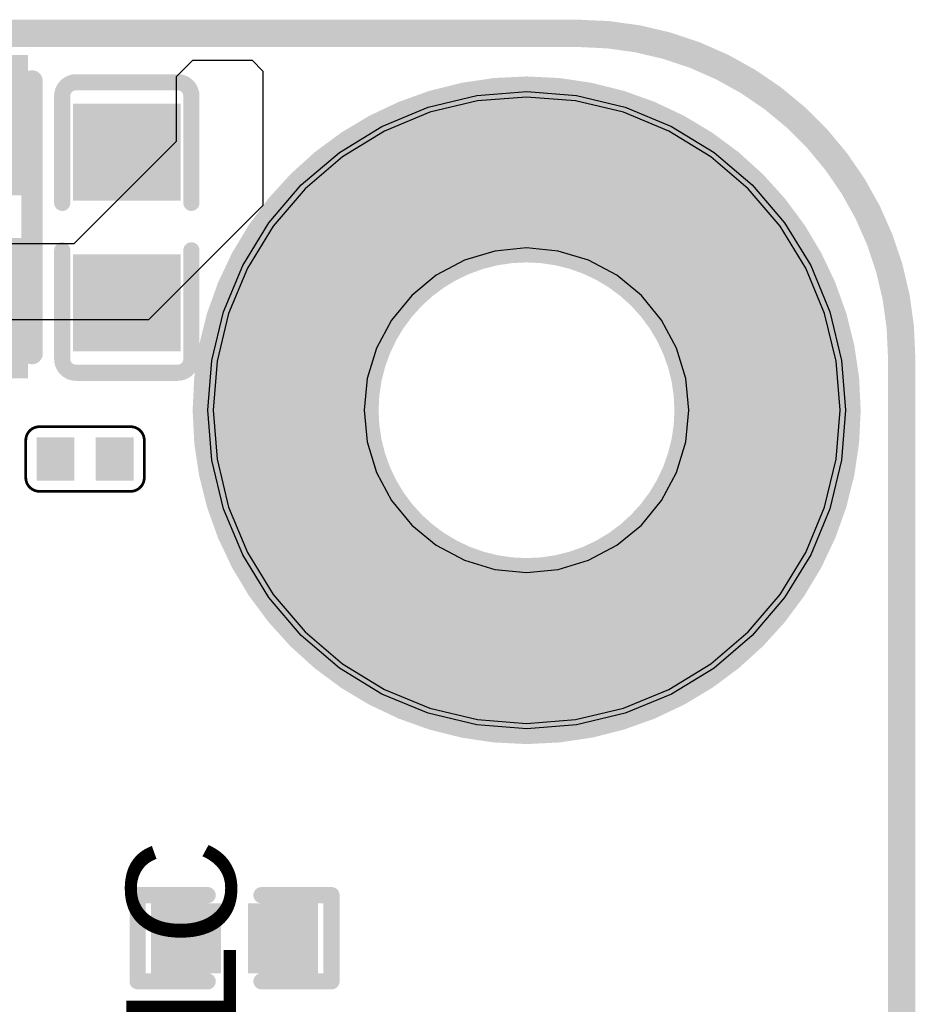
# Model space of a CAD drawing. Header units: millimetres. Extents: x -47 to 199, y -56 to 203.
# Tile 157 of 157: x 101 to 109, y 194 to 203. Entities that reach past the tile are written whole.
import ezdxf

# ---------------------------------------------------------------- set-up
doc = ezdxf.new("R2010")
doc.units = ezdxf.units.MM
doc.header["$LTSCALE"] = 1.21
doc.header["$MEASUREMENT"] = 0
doc.layers.get('0').update_dxf_attribs({"linetype": 'CONTINUOUS'})
for name, color, linetype in [('BottomLayer', 5, 'CONTINUOUS'), ('BottomOverlay', 54, 'CONTINUOUS'), ('BottomPaste', 16, 'CONTINUOUS'), ('BottomSolder', 6, 'CONTINUOUS'), ('KeepOutLayer', 6, 'CONTINUOUS'), ('MidLayer4', 156, 'CONTINUOUS'), ('MultiLayer', 9, 'CONTINUOUS'), ('TopLayer', 1, 'CONTINUOUS'), ('TopOverlay', 2, 'CONTINUOUS'), ('TopPaste', 8, 'CONTINUOUS'), ('TopSolder', 216, 'CONTINUOUS')]:
    doc.layers.add(name, color=color, linetype=linetype)
doc.styles.get("Standard").update_dxf_attribs({"font": 'txt', "width": 0.8})

# ---------------------------------------------------------------- blocks, each defined once
blk = doc.blocks.new('C0201_X_69')
at = {"layer": 'TopLayer'}
for points in [[(-0.01575, 0.00591), (-0.01575, -0.00591), (-0.00591, 0.00591), (-0.00591, -0.00591)], [(0.00591, 0.00591), (0.00591, -0.00591), (0.01575, 0.00591), (0.01575, -0.00591)]]:
    blk.add_solid(points, dxfattribs=at)
at = {"layer": 'TopOverlay', "const_width": 0.001}
for points in [[(-0.02166, 0.00682, -0.414214), (-0.01666, 0.01182)], [(0.01665, 0.01182, -0.414214), (0.02165, 0.00682)], [(-0.01666, -0.01181, -0.414214), (-0.02166, -0.00681)], [(0.02165, -0.00681, -0.414214), (0.01665, -0.01181)]]:
    blk.add_lwpolyline(points, format="xyb", dxfattribs=at)
for points in [[(0.01665, 0.01182), (-0.01666, 0.01182)], [(-0.02166, 0.00682), (-0.02166, -0.00681)], [(0.02165, 0.00682), (0.02165, -0.00681)], [(0.01665, -0.01181), (-0.01666, -0.01181)]]:
    blk.add_lwpolyline(points, dxfattribs=at)
at = {"layer": 'TopOverlay', "const_width": 0.0005}
for points in [[(-0.01691, 0.01182, 1), (-0.01641, 0.01182, 1)], [(-0.01691, 0.01182, 1), (-0.01641, 0.01182, 1)], [(0.0164, 0.01182, 1), (0.0169, 0.01182, 1)], [(0.0164, 0.01182, 1), (0.0169, 0.01182, 1)], [(-0.02191, 0.00682, 1), (-0.02141, 0.00682, 1)], [(-0.02191, 0.00682, 1), (-0.02141, 0.00682, 1)], [(0.0214, 0.00682, 1), (0.0219, 0.00682, 1)], [(0.0214, 0.00682, 1), (0.0219, 0.00682, 1)], [(-0.02191, -0.00681, 1), (-0.02141, -0.00681, 1)], [(-0.02191, -0.00681, 1), (-0.02141, -0.00681, 1)], [(0.0214, -0.00681, 1), (0.0219, -0.00681, 1)], [(0.0214, -0.00681, 1), (0.0219, -0.00681, 1)], [(-0.01691, -0.01181, 1), (-0.01641, -0.01181, 1)], [(-0.01691, -0.01181, 1), (-0.01641, -0.01181, 1)], [(0.0164, -0.01181, 1), (0.0169, -0.01181, 1)], [(0.0164, -0.01181, 1), (0.0169, -0.01181, 1)]]:
    blk.add_lwpolyline(points, format="xyb", close=True, dxfattribs=at)
at = {"layer": 'TopPaste'}
for points in [[(-0.01575, 0.00591), (-0.01575, -0.00591), (-0.00591, 0.00591), (-0.00591, -0.00591)], [(0.00591, 0.00591), (0.00591, -0.00591), (0.01575, 0.00591), (0.01575, -0.00591)]]:
    blk.add_solid(points, dxfattribs=at)
at = {"layer": 'TopSolder'}
for points in [[(-0.01772, 0.00787), (-0.01772, -0.00787), (-0.00394, 0.00787), (-0.00394, -0.00787)], [(0.00394, 0.00787), (0.00394, -0.00787), (0.01772, 0.00787), (0.01772, -0.00787)]]:
    blk.add_solid(points, dxfattribs=at)
blk = doc.blocks.new('2520_78')
at = {"layer": 'TopLayer'}
for points in [[(-0.05512, -0.03858), (-0.01181, -0.03858), (-0.05512, 0.04016), (-0.01181, 0.04016)], [(0.01181, -0.03858), (0.05512, -0.03858), (0.01181, 0.04016), (0.05512, 0.04016)]]:
    blk.add_solid(points, dxfattribs=at)
at = {"layer": 'TopOverlay', "const_width": 0.00787}
for points in [[(0.04961, 0.04567), (-0.05, 0.04567)], [(0.04961, -0.04409), (-0.05, -0.04409)]]:
    blk.add_lwpolyline(points, dxfattribs=at)
at = {"layer": 'TopOverlay', "const_width": 0.00394}
for points in [[(-0.05197, 0.04567, 1), (-0.04803, 0.04567, 1)], [(0.04764, 0.04567, 1), (0.05157, 0.04567, 1)], [(-0.05197, -0.04409, 1), (-0.04803, -0.04409, 1)], [(0.04764, -0.04409, 1), (0.05157, -0.04409, 1)]]:
    blk.add_lwpolyline(points, format="xyb", close=True, dxfattribs=at)
at = {"layer": 'TopPaste'}
for points in [[(-0.05512, -0.03858), (-0.01181, -0.03858), (-0.05512, 0.04016), (-0.01181, 0.04016)], [(0.01181, -0.03858), (0.05512, -0.03858), (0.01181, 0.04016), (0.05512, 0.04016)]]:
    blk.add_solid(points, dxfattribs=at)
at = {"layer": 'TopSolder'}
for points in [[(-0.05912, -0.04258), (-0.00781, -0.04258), (-0.05912, 0.04416), (-0.00781, 0.04416)], [(0.00781, -0.04258), (0.05912, -0.04258), (0.00781, 0.04416), (0.05912, 0.04416)]]:
    blk.add_solid(points, dxfattribs=at)
blk = doc.blocks.new('R0402_B_153')
at = {"layer": 'BottomLayer'}
for points in [[(-0.02855, -0.01083), (-0.00689, -0.01083), (-0.02855, 0.01083), (-0.00689, 0.01083)], [(0.00689, -0.01083), (0.02855, -0.01083), (0.00689, 0.01083), (0.02855, 0.01083)]]:
    blk.add_solid(points, dxfattribs=at)
at = {"layer": 'BottomOverlay', "const_width": 0.00591}
for points in [[(-0.03543, 0.01575), (-0.00984, 0.01575)], [(-0.03543, -0.01575), (-0.03543, 0.01575)], [(0.00984, 0.01575), (0.03543, 0.01575)], [(0.03543, -0.01575), (0.03543, 0.01575)], [(-0.03543, -0.01575), (-0.00984, -0.01575)], [(0.00984, -0.01575), (0.03543, -0.01575)]]:
    blk.add_lwpolyline(points, dxfattribs=at)
at = {"layer": 'BottomOverlay', "const_width": 0.00296}
for points in [[(-0.03691, 0.01575, 1), (-0.03395, 0.01575, 1)], [(-0.03691, 0.01575, 1), (-0.03395, 0.01575, 1)], [(-0.01132, 0.01575, 1), (-0.00836, 0.01575, 1)], [(0.00836, 0.01575, 1), (0.01132, 0.01575, 1)], [(0.03395, 0.01575, 1), (0.03691, 0.01575, 1)], [(0.03395, 0.01575, 1), (0.03691, 0.01575, 1)], [(-0.03691, -0.01575, 1), (-0.03395, -0.01575, 1)], [(-0.03691, -0.01575, 1), (-0.03395, -0.01575, 1)], [(-0.01132, -0.01575, 1), (-0.00836, -0.01575, 1)], [(0.00836, -0.01575, 1), (0.01132, -0.01575, 1)], [(0.03395, -0.01575, 1), (0.03691, -0.01575, 1)], [(0.03395, -0.01575, 1), (0.03691, -0.01575, 1)]]:
    blk.add_lwpolyline(points, format="xyb", close=True, dxfattribs=at)
at = {"layer": 'BottomPaste'}
for points in [[(-0.02855, -0.01083), (-0.00689, -0.01083), (-0.02855, 0.01083), (-0.00689, 0.01083)], [(0.00689, -0.01083), (0.02855, -0.01083), (0.00689, 0.01083), (0.02855, 0.01083)]]:
    blk.add_solid(points, dxfattribs=at)
at = {"layer": 'BottomSolder'}
for points in [[(-0.03052, -0.0128), (-0.00493, -0.0128), (-0.03052, 0.0128), (-0.00493, 0.0128)], [(0.00493, -0.0128), (0.03052, -0.0128), (0.00493, 0.0128), (0.03052, 0.0128)]]:
    blk.add_solid(points, dxfattribs=at)
blk = doc.blocks.new('CM4_PLUG__DF40C_100DS_0_4V_51___176')
at = {"layer": 'BottomOverlay'}
for points, const_width in [([(1.03543, 0.64961, 1), (0.85433, 0.64961, 1)], 0.06299), ([(0.83858, 0.64961, 1), (0.87008, 0.64961, 1)], 0.0315), ([(1.01969, 0.64961, 1), (1.05118, 0.64961, 1)], 0.0315)]:
    blk.add_lwpolyline(points, format="xyb", close=True, dxfattribs=dict(at, const_width=const_width))
at = {"layer": 'TopLayer'}
for p, q in [((0.94488, 0.76413), (0.92697, 0.76272)), ((0.94488, 0.76413), (0.94488, 0.76413)), ((0.9628, 0.76272), (0.94488, 0.76413)), ((0.92697, 0.76272), (0.90949, 0.75853)), ((0.98027, 0.75853), (0.9628, 0.76272)), ((0.90949, 0.75853), (0.89289, 0.75165)), ((0.99688, 0.75165), (0.98027, 0.75853)), ((0.89289, 0.75165), (0.87757, 0.74226)), ((1.0122, 0.74226), (0.99688, 0.75165)), ((0.87757, 0.74226), (0.8639, 0.73059)), ((1.02586, 0.73059), (1.0122, 0.74226)), ((0.8639, 0.73059), (0.85223, 0.71692)), ((1.03754, 0.71692), (1.02586, 0.73059)), ((0.85223, 0.71692), (0.84284, 0.7016)), ((1.04693, 0.7016), (1.03754, 0.71692)), ((0.84284, 0.7016), (0.83596, 0.685)), ((1.0538, 0.685), (1.04693, 0.7016)), ((0.83596, 0.685), (0.83177, 0.66752)), ((1.058, 0.66752), (1.0538, 0.685)), ((0.83177, 0.66752), (0.83036, 0.64961)), ((1.05941, 0.64961), (1.058, 0.66752)), ((0.83036, 0.64961), (0.83036, 0.64961)), ((0.83036, 0.64961), (0.83177, 0.63169)), ((1.058, 0.63169), (1.05941, 0.64961)), ((1.05941, 0.64961), (1.05941, 0.64961)), ((0.83177, 0.63169), (0.83596, 0.61422)), ((1.0538, 0.61422), (1.058, 0.63169)), ((0.83596, 0.61422), (0.84284, 0.59761)), ((1.04693, 0.59761), (1.0538, 0.61422)), ((0.84284, 0.59761), (0.85223, 0.58229)), ((1.03754, 0.58229), (1.04693, 0.59761)), ((0.85223, 0.58229), (0.8639, 0.56862)), ((1.02586, 0.56862), (1.03754, 0.58229)), ((0.8639, 0.56862), (0.87757, 0.55695)), ((1.0122, 0.55695), (1.02586, 0.56862)), ((0.87757, 0.55695), (0.89289, 0.54756)), ((0.99688, 0.54756), (1.0122, 0.55695)), ((0.89289, 0.54756), (0.90949, 0.54069)), ((0.98027, 0.54069), (0.99688, 0.54756)), ((0.90949, 0.54069), (0.92697, 0.53649)), ((0.9628, 0.53649), (0.98027, 0.54069)), ((0.92697, 0.53649), (0.94488, 0.53508)), ((0.94488, 0.53508), (0.9628, 0.53649)), ((0.94488, 0.53508), (0.94488, 0.53508))]:
    blk.add_line(p, q, dxfattribs=at)
blk = doc.blocks.new('C0603_193')
at = {"layer": 'TopLayer'}
for points in [[(-0.01181, -0.01772), (-0.01181, 0.01772), (-0.04331, -0.01772), (-0.04331, 0.01772)], [(0.04331, -0.01772), (0.04331, 0.01772), (0.01181, -0.01772), (0.01181, 0.01772)]]:
    blk.add_solid(points, dxfattribs=at)
at = {"layer": 'TopOverlay', "const_width": 0.00591}
for points in [[(-0.0531, 0.0186, -0.414214), (-0.0481, 0.0236)], [(0.0481, 0.0236, -0.414214), (0.0531, 0.0186)], [(-0.0481, -0.0236, -0.414214), (-0.0531, -0.0186)], [(0.0531, -0.0186, -0.414214), (0.0481, -0.0236)]]:
    blk.add_lwpolyline(points, format="xyb", dxfattribs=at)
for points in [[(-0.00836, 0.0236), (-0.0481, 0.0236)], [(0.0481, 0.0236), (0.00902, 0.0236)], [(-0.0531, -0.0186), (-0.0531, 0.0186)], [(0.0531, -0.0186), (0.0531, 0.0186)], [(-0.00836, -0.0236), (-0.0481, -0.0236)], [(0.0481, -0.0236), (0.00902, -0.0236)]]:
    blk.add_lwpolyline(points, dxfattribs=at)
at = {"layer": 'TopOverlay', "const_width": 0.00296}
for points in [[(-0.04958, 0.0236, 1), (-0.04662, 0.0236, 1)], [(-0.04958, 0.0236, 1), (-0.04662, 0.0236, 1)], [(-0.00984, 0.0236, 1), (-0.00688, 0.0236, 1)], [(0.00754, 0.0236, 1), (0.0105, 0.0236, 1)], [(0.04662, 0.0236, 1), (0.04958, 0.0236, 1)], [(0.04662, 0.0236, 1), (0.04958, 0.0236, 1)], [(-0.05458, 0.0186, 1), (-0.05162, 0.0186, 1)], [(-0.05458, 0.0186, 1), (-0.05162, 0.0186, 1)], [(0.05162, 0.0186, 1), (0.05458, 0.0186, 1)], [(0.05162, 0.0186, 1), (0.05458, 0.0186, 1)], [(-0.05458, -0.0186, 1), (-0.05162, -0.0186, 1)], [(-0.05458, -0.0186, 1), (-0.05162, -0.0186, 1)], [(0.05162, -0.0186, 1), (0.05458, -0.0186, 1)], [(0.05162, -0.0186, 1), (0.05458, -0.0186, 1)], [(-0.04958, -0.0236, 1), (-0.04662, -0.0236, 1)], [(-0.04958, -0.0236, 1), (-0.04662, -0.0236, 1)], [(-0.00984, -0.0236, 1), (-0.00688, -0.0236, 1)], [(0.00754, -0.0236, 1), (0.0105, -0.0236, 1)], [(0.04662, -0.0236, 1), (0.04958, -0.0236, 1)], [(0.04662, -0.0236, 1), (0.04958, -0.0236, 1)]]:
    blk.add_lwpolyline(points, format="xyb", close=True, dxfattribs=at)
at = {"layer": 'TopPaste'}
for points in [[(-0.01181, -0.01772), (-0.01181, 0.01772), (-0.04331, -0.01772), (-0.04331, 0.01772)], [(0.04331, -0.01772), (0.04331, 0.01772), (0.01181, -0.01772), (0.01181, 0.01772)]]:
    blk.add_solid(points, dxfattribs=at)
at = {"layer": 'TopSolder'}
for points in [[(-0.00984, -0.01969), (-0.00984, 0.01969), (-0.04528, -0.01969), (-0.04528, 0.01969)], [(0.04528, -0.01969), (0.04528, 0.01969), (0.00984, -0.01969), (0.00984, 0.01969)]]:
    blk.add_solid(points, dxfattribs=at)

msp = doc.modelspace()

# ---------------------------------------------------------------- linework, layer by layer
at = {"layer": 'BottomLayer'}
for p, q in [((104.9396, 202.4243), (105.4025, 202.4607)), ((105.4025, 202.4607), (105.4025, 202.4607)), ((105.4025, 202.4607), (105.8654, 202.4243)), ((104.4881, 202.3159), (104.9396, 202.4243)), ((105.8654, 202.4243), (106.3169, 202.3159)), ((104.0591, 202.1382), (104.4881, 202.3159)), ((106.3169, 202.3159), (106.7459, 202.1382)), ((103.6632, 201.8955), (104.0591, 202.1382)), ((106.7459, 202.1382), (107.1418, 201.8955)), ((103.3101, 201.594), (103.6632, 201.8955)), ((107.1418, 201.8955), (107.4949, 201.594)), ((103.0085, 201.2409), (103.3101, 201.594)), ((107.4949, 201.594), (107.7965, 201.2409)), ((102.7659, 200.845), (103.0085, 201.2409)), ((107.7965, 201.2409), (108.0391, 200.845)), ((102.5882, 200.416), (102.7659, 200.845)), ((108.0391, 200.845), (108.2168, 200.416)), ((102.4798, 199.9645), (102.5882, 200.416)), ((108.2168, 200.416), (108.3252, 199.9645)), ((102.4434, 199.5016), (102.4798, 199.9645)), ((108.3252, 199.9645), (108.3616, 199.5016)), ((102.4798, 199.0387), (102.4434, 199.5016)), ((102.4434, 199.5016), (102.4434, 199.5016)), ((108.3616, 199.5016), (108.3252, 199.0387)), ((108.3616, 199.5016), (108.3616, 199.5016)), ((102.5882, 198.5871), (102.4798, 199.0387)), ((108.3252, 199.0387), (108.2168, 198.5871)), ((102.7659, 198.1581), (102.5882, 198.5871)), ((108.2168, 198.5871), (108.0391, 198.1581)), ((103.0085, 197.7622), (102.7659, 198.1581)), ((108.0391, 198.1581), (107.7965, 197.7622)), ((103.3101, 197.4091), (103.0085, 197.7622)), ((107.7965, 197.7622), (107.4949, 197.4091)), ((103.6632, 197.1076), (103.3101, 197.4091)), ((107.4949, 197.4091), (107.1418, 197.1076)), ((104.0591, 196.865), (103.6632, 197.1076)), ((107.1418, 197.1076), (106.7459, 196.865)), ((104.4881, 196.6873), (104.0591, 196.865)), ((106.7459, 196.865), (106.3169, 196.6873)), ((104.9396, 196.5789), (104.4881, 196.6873)), ((106.3169, 196.6873), (105.8654, 196.5789)), ((105.4025, 196.5424), (104.9396, 196.5789)), ((105.8654, 196.5789), (105.4025, 196.5424)), ((105.4025, 196.5424), (105.4025, 196.5424))]:
    msp.add_line(p, q, dxfattribs=at)
at = {"layer": 'KeepOutLayer', "const_width": 0.254}
for points in [[(56.9025, 203.0016), (105.8823, 203.0016)], [(108.8823, 166.0016), (108.8823, 200.0016)]]:
    msp.add_lwpolyline(points, dxfattribs=at)
at = {"layer": 'KeepOutLayer'}
for points, const_width in [([(105.8188, 203.0016, 1), (105.9458, 203.0016, 1)], 0.127), ([(105.8188, 203.0016, 1), (105.9458, 203.0016, 1)], 0.127), ([(106.9005, 199.5016, 1), (103.9005, 199.5016, 1)], 0.254), ([(108.8188, 200.0016, 1), (108.9458, 200.0016, 1)], 0.127), ([(108.8188, 200.0016, 1), (108.9458, 200.0016, 1)], 0.127), ([(103.837, 199.5016, 1), (103.964, 199.5016, 1)], 0.127), ([(106.837, 199.5016, 1), (106.964, 199.5016, 1)], 0.127)]:
    msp.add_lwpolyline(points, format="xyb", close=True, dxfattribs=dict(at, const_width=const_width))
at = {"layer": 'KeepOutLayer', "const_width": 0.254}
msp.add_lwpolyline([(105.8823, 203.0016, -0.414214), (108.8823, 200.0016)], format="xyb", dxfattribs=at)
at = {"layer": 'MidLayer4'}
for p, q in [((102.1525, 202.6016), (102.3025, 202.7516)), ((102.3025, 202.7516), (102.8525, 202.7516)), ((102.8525, 202.7516), (102.9525, 202.6516)), ((102.9525, 202.6516), (102.9525, 201.4016)), ((102.1525, 202.0016), (102.1525, 202.6016)), ((101.2025, 201.0516), (102.1525, 202.0016)), ((102.9525, 201.4016), (101.8915, 200.3406)), ((93.5025, 201.0516), (101.2025, 201.0516)), ((101.8915, 200.3406), (93.8261, 200.3406))]:
    msp.add_line(p, q, dxfattribs=at)
at = {"layer": 'MultiLayer'}
for p, q in [((105.1064, 200.9799), (104.8237, 200.8941)), ((105.4005, 201.0088), (105.1064, 200.9799)), ((105.6945, 200.9799), (105.4005, 201.0088)), ((105.4005, 201.0088), (105.4005, 201.0088)), ((105.9773, 200.8941), (105.6945, 200.9799)), ((104.8237, 200.8941), (104.5631, 200.7548)), ((106.2379, 200.7548), (105.9773, 200.8941)), ((104.5631, 200.7548), (104.3347, 200.5674)), ((106.4663, 200.5674), (106.2379, 200.7548)), ((104.3347, 200.5674), (104.1473, 200.339)), ((106.6537, 200.339), (106.4663, 200.5674)), ((104.1473, 200.339), (104.008, 200.0784)), ((106.793, 200.0784), (106.6537, 200.339)), ((104.008, 200.0784), (103.9222, 199.7956)), ((106.8788, 199.7956), (106.793, 200.0784)), ((103.9222, 199.7956), (103.8932, 199.5016)), ((106.9078, 199.5016), (106.8788, 199.7956)), ((103.8932, 199.5016), (103.8932, 199.5016)), ((103.8932, 199.5016), (103.9222, 199.2075)), ((106.8788, 199.2075), (106.9078, 199.5016)), ((106.9078, 199.5016), (106.9078, 199.5016)), ((103.9222, 199.2075), (104.008, 198.9248)), ((106.793, 198.9248), (106.8788, 199.2075)), ((104.008, 198.9248), (104.1473, 198.6642)), ((106.6537, 198.6642), (106.793, 198.9248)), ((104.1473, 198.6642), (104.3347, 198.4358)), ((106.4663, 198.4358), (106.6537, 198.6642)), ((104.3347, 198.4358), (104.5631, 198.2483)), ((106.2379, 198.2483), (106.4663, 198.4358)), ((104.5631, 198.2483), (104.8237, 198.109)), ((105.9773, 198.109), (106.2379, 198.2483)), ((104.8237, 198.109), (105.1064, 198.0233)), ((105.6945, 198.0233), (105.9773, 198.109)), ((105.1064, 198.0233), (105.4005, 197.9943)), ((105.4005, 197.9943), (105.6945, 198.0233)), ((105.4005, 197.9943), (105.4005, 197.9943))]:
    msp.add_line(p, q, dxfattribs=at)
at = {"layer": 'TopOverlay'}
for points, const_width in [([(107.7025, 199.5016, 1), (103.1025, 199.5016, 1)], 1.6), ([(102.7025, 199.5016, 1), (103.5025, 199.5016, 1)], 0.8), ([(107.3025, 199.5016, 1), (108.1025, 199.5016, 1)], 0.8)]:
    msp.add_lwpolyline(points, format="xyb", close=True, dxfattribs=dict(at, const_width=const_width))

# ---------------------------------------------------------------- block references
at = {"xscale": 25.4, "yscale": 25.4, "zscale": 25.4}
for name, p, rotation in [('2520_78', (99.6905, 201.2986), 90), ('C0603_193', (101.6905, 201.1986), 90), ('C0201_X_69', (101.3025, 199.049), 180)]:
    msp.add_blockref(name, p, dxfattribs=dict(at, rotation=rotation))
for name, p in [('CM4_PLUG__DF40C_100DS_0_4V_51___176', (81.4015, 183.0016)), ('R0402_B_153', (102.6905, 194.5986))]:
    msp.add_blockref(name, p, dxfattribs=at)

# ---------------------------------------------------------------- texts
at = {"layer": 'TopOverlay'}
msp.add_text('JLCJLCJLCJLC', height=1.016, rotation=90, dxfattribs=at).set_placement((102.7025, 185.8516))

doc.saveas('drawing.dxf')
